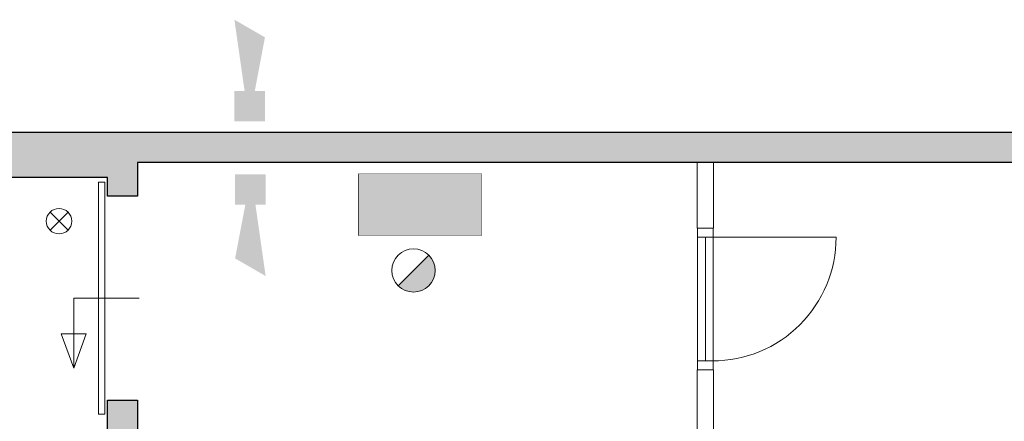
# Model space of a CAD drawing. Header units: millimetres. Extents: x -13022 to 1371524, y -38729 to 632593.
# Tile 90 of 256: x 724920 to 732099, y -15385 to -12455. Entities that reach past the tile are written whole.
import ezdxf

# ---------------------------------------------------------------- set-up
doc = ezdxf.new("R2010")
doc.units = ezdxf.units.MM
doc.header["$LTSCALE"] = 35
doc.set_wipeout_variables(frame=1)
doc.linetypes.add('DASHED', pattern=[200, 100, -100])
for name, color, linetype, lineweight in [('A OPMER', 10, 'Continuous', 50), ('Al65----_beveiliging-inst', 92, 'Continuous', 9), ('brandveiligheid voorzieningen', 10, 'Continuous', 9)]:
    doc.layers.add(name, color=color, linetype=linetype, lineweight=lineweight)
for name, color, linetype in [('LAYER102', 1, 'Continuous'), ('LAYER111', 7, 'Continuous'), ('LAYER28', 7, 'Continuous'), ('LAYER30', 7, 'Continuous'), ('LAYER31', 7, 'Continuous')]:
    doc.layers.add(name, color=color, linetype=linetype)

# ---------------------------------------------------------------- blocks, each defined once
blk = doc.blocks.new('Vluchtrichting linksaf')
at = {"layer": 'Al65----_beveiliging-inst', "linetype": 'Continuous', "true_color": 0xffffff}
for points in [[(-6.69399999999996, 1.10590000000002), (-4.06899999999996, 1.10590000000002), (-4.06899999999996, 6.343900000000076), (-6.69399999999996, 6.343900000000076)], [(-1.985000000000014, 3.44789999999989), (0.92999999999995, 3.44789999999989), (0.92999999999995, 4.050899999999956), (-1.985000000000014, 4.050899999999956), (-1.985000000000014, 5.199399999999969), (-3.452999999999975, 3.749399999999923), (-1.985000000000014, 2.294399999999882)]]:
    blk.add_hatch(color=7, dxfattribs=at).paths.add_polyline_path(points)
h = blk.add_hatch(color=7, dxfattribs=at)
edge = h.paths.add_edge_path()
edge.add_ellipse((1.884371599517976, 5.962014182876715), major_axis=(-0.5356392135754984, 0.5356392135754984), ratio=0.9999999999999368, start_angle=226.8145226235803, end_angle=312.87195816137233, ccw=False)
edge.add_ellipse((1.902308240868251, 5.987162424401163), major_axis=(0.5226881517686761, 0.5226881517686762), ratio=0.9999999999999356, start_angle=303.43741699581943, end_angle=314.9098989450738, ccw=False)
edge.add_line((2.626499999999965, 5.838999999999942), (4.391499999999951, 5.838999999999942))
edge.add_line((4.391499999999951, 5.838999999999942), (5.437499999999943, 4.787000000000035))
edge.add_line((5.4375, 4.787000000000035), (5.024499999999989, 4.371999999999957))
edge.add_line((5.024499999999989, 4.371999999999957), (4.149499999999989, 5.252999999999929))
edge.add_line((4.149499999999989, 5.252999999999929), (3.283500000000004, 5.252999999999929))
edge.add_line((3.283500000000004, 5.252999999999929), (5.266500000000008, 3.346000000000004))
edge.add_line((5.266499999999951, 3.346000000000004), (6.433499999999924, 3.346000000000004))
edge.add_line((6.433499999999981, 3.346000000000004), (6.433499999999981, 2.613000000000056))
edge.add_line((6.433499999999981, 2.613000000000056), (4.235500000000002, 2.613000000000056))
edge.add_line((4.235500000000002, 2.613000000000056), (3.875500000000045, 2.973999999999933))
edge.add_line((3.875499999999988, 2.973999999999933), (2.932499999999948, 2.025999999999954))
edge.add_line((2.932500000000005, 2.025999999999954), (2.932500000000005, 0.8519999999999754))
edge.add_line((2.932500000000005, 0.8519999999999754), (2.203499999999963, 0.8519999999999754))
edge.add_line((2.203499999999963, 0.8519999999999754), (2.203499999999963, 2.329999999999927))
edge.add_line((2.203499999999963, 2.329999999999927), (3.360500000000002, 3.492999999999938))
edge.add_line((3.360500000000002, 3.492999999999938), (2.931500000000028, 3.923000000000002))
edge.add_line((2.931500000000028, 3.923000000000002), (2.167500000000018, 3.153999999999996))
edge.add_line((2.167500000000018, 3.153999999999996), (1.77249999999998, 3.551999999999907))
edge.add_line((1.772499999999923, 3.551999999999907), (2.536499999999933, 4.320999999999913))
edge.add_line((2.536499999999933, 4.320999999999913), (2.056499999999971, 4.802999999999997))
edge.add_line((2.056500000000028, 4.802999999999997), (2.056500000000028, 5.267000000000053))
edge.add_line((2.056500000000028, 5.267000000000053), (1.912500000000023, 5.252999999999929))
edge.add_ellipse((1.940810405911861, 6.011200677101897), major_axis=(-0.536502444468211, 0.536502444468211), ratio=0.9999999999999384, start_angle=46.90339105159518, end_angle=132.861630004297, ccw=False)
edge.add_ellipse((1.943140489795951, 5.95847877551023), major_axis=(-0.5382059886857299, 0.5382059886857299), ratio=0.9999999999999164, start_angle=-42.69286938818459, end_angle=42.92784833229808, ccw=False)
at = {"layer": 'Al65----_beveiliging-inst', "color": 7, "true_color": 0xffffff, "const_width": 0.05}
blk.add_lwpolyline([(-7.5, 0), (7.5, 0), (7.5, 7.5), (-7.5, 7.5)], close=True, dxfattribs=at)
at = {"layer": 'Al65----_beveiliging-inst', "color": 7, "true_color": 0xffffff}
blk.add_solid([(-7.5, 0), (7.5, 0), (-7.5, 7.5), (7.5, 7.5)], dxfattribs=at)
at = {"layer": 'Al65----_beveiliging-inst', "color": 92}
blk.add_solid([(-7.25, 0.25), (7.25, 0.25), (-7.25, 7.25), (7.25, 7.25)], dxfattribs=at)
blk = doc.blocks.new('Nevenindicator')
at = {"layer": 'Al65----_beveiliging-inst', "color": 92, "ltscale": 0.7}
for p, q in [((159.1855845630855, -81.93500571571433), (161.3709309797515, -79.74965929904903)), ((159.1855845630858, -79.7496592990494), (161.3709309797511, -81.93500571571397))]:
    blk.add_line(p, q, dxfattribs=at)
blk.add_circle((160.2782577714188, -80.84233250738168), 1.545273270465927, dxfattribs=at)
blk = doc.blocks.new('Brandmelder')
at = {"layer": 'brandveiligheid voorzieningen'}
blk.add_hatch(color=256, dxfattribs=at).paths.add_polyline_path([(76.61761215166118, -89.8017357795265, 0.198912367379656), (75.84758572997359, -87.94272754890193), (72.12956926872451, -91.66074401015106, 0.6681786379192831)])
blk.add_line((72.12956926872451, -91.66074401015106), (75.84758572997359, -87.94272754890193), dxfattribs=at)
blk.add_circle((73.98857749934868, -89.8017357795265), 2.629034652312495, dxfattribs=at)
blk = doc.blocks.new('Signaalgever (akoestisch)')
at = {"layer": 'Al65----_beveiliging-inst', "color": 10, "linetype": 'Continuous'}
for points in [[(3.712956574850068, 0), (3.712956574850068, 3.712956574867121), (0, 0), (0, 3.712956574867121)], [(10.23284543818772, 0), (12.37652191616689, 3.712956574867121), (3.712956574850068, 1.237652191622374), (3.712956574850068, 2.475304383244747)]]:
    blk.add_solid(points, dxfattribs=at)

msp = doc.modelspace()

# ---------------------------------------------------------------- hatches: boundary and pattern name
at = {"layer": 'LAYER111', "linetype": 'Continuous', "lineweight": 5}
for points in [[(724115.2200916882, -13606.14729650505), (724115.2200916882, -13276.14729650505), (725560.2200916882, -13276.14729650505), (725560.2200916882, -13606.14729650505)], [(725560.2200916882, -13276.14729650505), (725780.2200916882, -13276.14729650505), (725780.2200916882, -13741.44417150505), (725560.2200916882, -13741.44417150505)], [(725560.2200916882, -15231.44417150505), (725780.2200916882, -15231.44417150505), (725780.2200916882, -27668.65510900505), (725560.2200916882, -27668.65510900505)]]:
    msp.add_hatch(color=254, dxfattribs=at).paths.add_polyline_path(points, flags=0)

# ---------------------------------------------------------------- linework, layer by layer
at = {"layer": 'LAYER28', "color": 7, "linetype": 'Continuous', "lineweight": 25}
for points in [[(724115.2200916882, -13276.14729650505), (725560.2200916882, -13276.14729650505)], [(725560.2200916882, -13276.14729650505), (725780.2200916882, -13276.14729650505)], [(725780.2200916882, -13276.14729650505), (735055.9700916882, -13276.14729650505)], [(725780.2200916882, -13496.14729650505), (725780.2200916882, -13741.44417150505), (725560.2200916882, -13741.44417150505), (725560.2200916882, -13606.14729650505)], [(725560.2200916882, -13606.14729650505), (724115.2200916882, -13606.14729650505)]]:
    msp.add_lwpolyline(points, dxfattribs=at)
at = {"layer": 'LAYER28', "color": 7, "linetype": 'Continuous', "lineweight": 18}
for points in [[(725540.2200916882, -15331.44417150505), (725495.2200916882, -15331.44417150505), (725495.2200916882, -13641.47542150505), (725540.2200916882, -13641.47542150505)], [(725223.4075916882, -14746.45979650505), (725405.4075916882, -14746.45979650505), (725314.4075916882, -14996.45979650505)]]:
    msp.add_lwpolyline(points, close=True, dxfattribs=at)
at = {"layer": 'LAYER28', "color": 7, "linetype": 'DASHED', "lineweight": 18}
for points in [[(725540.2200916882, -15331.44417150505), (725495.2200916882, -15331.44417150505), (725495.2200916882, -13641.47542150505), (725540.2200916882, -13641.47542150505)], [(725223.4075916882, -14746.45979650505), (725405.4075916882, -14746.45979650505), (725314.4075916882, -14996.45979650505)]]:
    msp.add_lwpolyline(points, close=True, dxfattribs=at)
at = {"layer": 'LAYER28', "color": 7, "linetype": 'Continuous', "lineweight": 18}
msp.add_lwpolyline([(725314.4075916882, -14996.45979650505), (725314.4075916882, -14486.45979650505), (725791.1575916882, -14486.45979650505)], dxfattribs=at)
at = {"layer": 'LAYER28', "color": 7, "linetype": 'DASHED', "lineweight": 18}
msp.add_lwpolyline([(725314.4075916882, -14996.45979650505), (725314.4075916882, -14486.45979650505), (725791.1575916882, -14486.45979650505)], dxfattribs=at)
at = {"layer": 'LAYER28', "color": 7, "linetype": 'Continuous', "lineweight": 25}
msp.add_lwpolyline([(725560.2200916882, -15231.44417150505), (725780.2200916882, -15231.44417150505), (725780.2200916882, -27668.65510900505), (725560.2200916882, -27668.65510900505)], close=True, dxfattribs=at)
at = {"layer": 'LAYER30', "color": 7, "linetype": 'Continuous', "lineweight": 18}
for points in [[(729863.2200916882, -14042.66292150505), (729863.2200916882, -14942.64729650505)], [(729920.2200916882, -14042.66292150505), (729920.2200916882, -14942.64729650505)], [(729977.2200916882, -14042.66292150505), (729977.2200916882, -14942.64729650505)]]:
    msp.add_lwpolyline(points, dxfattribs=at)
at = {"layer": 'LAYER31', "color": 7, "linetype": 'Continuous', "lineweight": 18}
msp.add_lwpolyline([(729971.5950916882, -14042.66292150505), (730872.9700916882, -14042.66292150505, -0.4142136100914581), (729971.5950916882, -14944.05061681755)], format="xyb", dxfattribs=at)

# ---------------------------------------------------------------- block references
at = {"ltscale": 0.1, "xscale": 60, "yscale": 60, "zscale": 60}
for p, rotation in [((726708.7726390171, -13197.80775767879), 90), ((726491.0320987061, -13582.51971388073), 270)]:
    msp.add_blockref('Signaalgever (akoestisch)', p, dxfattribs=dict(at, rotation=rotation))
at = {"layer": 'A OPMER', "ltscale": 0.1, "xscale": -60, "yscale": 60, "zscale": 60}
msp.add_blockref('Vluchtrichting linksaf', (727839.4952214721, -14029.13448588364), dxfattribs=at)
at = {"layer": 'Al65----_beveiliging-inst', "xscale": 60, "yscale": 60, "zscale": 60}
for name, p in [('Nevenindicator', (715590.4281449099, -9074.359425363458)), ('Brandmelder', (723352.4222674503, -8896.085269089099))]:
    msp.add_blockref(name, p, dxfattribs=at)

# ---------------------------------------------------------------- wipeouts: each hides what was drawn before it
at = {"linetype": 'Continuous', "lineweight": 0}
for points in [[(729980.2200916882, -13975.66292150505), (729860.2200916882, -13975.66292150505), (729860.2200916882, -13496.14729650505), (729980.2200916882, -13496.14729650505)], [(729980.2200916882, -15489.14729650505), (729920.2200916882, -15549.14729650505), (729860.2200916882, -15489.14729650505), (729860.2200916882, -15009.64729650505), (729920.2200916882, -15009.64729650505), (729980.2200916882, -15009.64729650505)]]:
    msp.add_wipeout(points, dxfattribs=at).dxf.layer = 'LAYER111'

# ---------------------------------------------------------------- next in the draw order: hatches: boundary and pattern name
at = {"layer": 'LAYER111', "linetype": 'Continuous', "lineweight": 5}
msp.add_hatch(color=254, dxfattribs=at).paths.add_polyline_path([(725780.2200916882, -13496.14729650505), (725780.2200916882, -13386.14729650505), (725780.2200916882, -13276.14729650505), (735055.9700916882, -13276.14729650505), (735162.3450916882, -13386.14729650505), (735058.7200916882, -13496.14729650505)], flags=0)

# ---------------------------------------------------------------- next in the draw order: linework, layer by layer
at = {"layer": 'LAYER102', "color": 7, "linetype": 'Continuous', "lineweight": 18}
msp.add_lwpolyline([(729980.2200916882, -13975.66292150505), (729860.2200916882, -13975.66292150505), (729860.2200916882, -13496.14729650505), (729980.2200916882, -13496.14729650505)], close=True, dxfattribs=at)
at = {"layer": 'LAYER102', "color": 7, "linetype": 'DASHED', "lineweight": 18}
msp.add_lwpolyline([(729980.2200916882, -13975.66292150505), (729860.2200916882, -13975.66292150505), (729860.2200916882, -13496.14729650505), (729980.2200916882, -13496.14729650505)], close=True, dxfattribs=at)
at = {"layer": 'LAYER102', "color": 7, "linetype": 'Continuous', "lineweight": 18}
for points in [[(729860.2200916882, -15489.14729650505), (729860.2200916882, -15009.64729650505)], [(729860.2200916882, -15009.64729650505), (729920.2200916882, -15009.64729650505), (729980.2200916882, -15009.64729650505)], [(729980.2200916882, -15009.64729650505), (729980.2200916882, -15489.14729650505)]]:
    msp.add_lwpolyline(points, dxfattribs=at)
at = {"layer": 'LAYER102', "color": 7, "linetype": 'DASHED', "lineweight": 18}
for points in [[(729860.2200916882, -15489.14729650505), (729860.2200916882, -15009.64729650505)], [(729860.2200916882, -15009.64729650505), (729920.2200916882, -15009.64729650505), (729980.2200916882, -15009.64729650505)], [(729980.2200916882, -15009.64729650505), (729980.2200916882, -15489.14729650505)]]:
    msp.add_lwpolyline(points, dxfattribs=at)
at = {"layer": 'LAYER28', "color": 7, "linetype": 'Continuous', "lineweight": 25}
msp.add_lwpolyline([(735058.7200916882, -13496.14729650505), (725780.2200916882, -13496.14729650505)], dxfattribs=at)
at = {"layer": 'LAYER30', "color": 7, "linetype": 'Continuous', "lineweight": 18}
for points in [[(729977.2200916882, -13975.66292150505), (729977.2200916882, -14042.66292150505), (729863.2200916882, -14042.66292150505), (729863.2200916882, -13975.66292150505)], [(729977.2200916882, -14942.64729650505), (729977.2200916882, -15009.64729650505), (729863.2200916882, -15009.64729650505), (729863.2200916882, -14942.64729650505)]]:
    msp.add_lwpolyline(points, close=True, dxfattribs=at)

doc.saveas('drawing.dxf')
